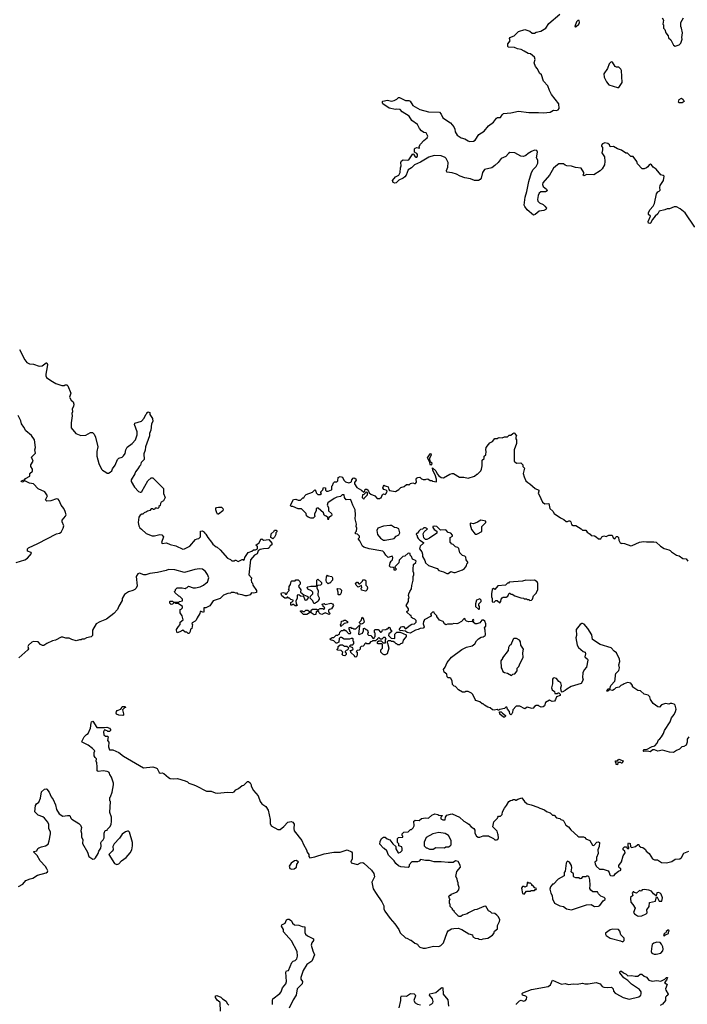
# Model space of a CAD drawing. Extents: x 2293139 to 2515392, y 824115 to 1006937.
# Tile 130 of 256: x 2376610 to 2385060, y 877658 to 890121. Entities that reach past the tile are written whole.
import ezdxf

# ---------------------------------------------------------------- set-up
doc = ezdxf.new("R2010")
doc.units = 0

msp = doc.modelspace()

# ---------------------------------------------------------------- linework, layer by layer
at = {"layer": '0CON10XD'}
for points in [[(2381207, 889057), (2381200, 889065), (2381200, 889085), (2381208, 889092), (2381265, 889102), (2381315, 889091), (2381350, 889100), (2381384, 889116), (2381404, 889136), (2381415, 889137), (2381495, 889098), (2381535, 889098), (2381551, 889091), (2381584, 889034), (2381675, 888983), (2381785, 888954), (2381925, 888950), (2381945, 888927), (2381965, 888881), (2382061, 888815), (2382106, 888765), (2382119, 888735), (2382121, 888701), (2382148, 888658), (2382197, 888627), (2382245, 888612), (2382285, 888586), (2382305, 888581), (2382355, 888584), (2382375, 888596), (2382423, 888667), (2382488, 888712), (2382543, 888777), (2382607, 888823), (2382645, 888876), (2382658, 888882), (2382695, 888883), (2382715, 888919), (2382735, 888934), (2382825, 888942), (2382925, 888962), (2383055, 888945), (2383175, 888948), (2383238, 888942), (2383325, 888951), (2383365, 888976), (2383405, 888972), (2383425, 888981), (2383437, 888995), (2383434, 889055), (2383343, 889175), (2383315, 889225), (2383296, 889286), (2383240, 889345), (2383215, 889423), (2383189, 889445), (2383165, 889500), (2383139, 889529), (2383121, 889575), (2383134, 889616), (2383126, 889645), (2383075, 889687), (2383045, 889693), (2382993, 889723), (2382955, 889744), (2382912, 889752), (2382872, 889768), (2382793, 889773), (2382787, 889787), (2382787, 889815), (2382818, 889855), (2382810, 889885), (2382815, 889895), (2382867, 889915), (2382925, 889970), (2383005, 889998), (2383066, 889976), (2383095, 889951), (2383125, 889952), (2383145, 889964), (2383205, 889977), (2383268, 890015), (2383306, 890074), (2383447, 890193)], [(2383645, 890028), (2383655, 890034), (2383688, 890065), (2383696, 890086), (2383692, 890112), (2383675, 890111), (2383658, 890095), (2383638, 890035), (2383645, 890028)], [(2384740, 890145), (2384758, 890115), (2384752, 890065), (2384760, 890055), (2384760, 890015), (2384777, 889997), (2384790, 889955), (2384817, 889917), (2384823, 889893), (2384852, 889865), (2384885, 889800), (2384905, 889788), (2384955, 889802), (2384978, 889825), (2384997, 889873), (2384992, 889895), (2385000, 889955), (2384988, 890015), (2384978, 890035), (2384977, 890085), (2385010, 890145)], [(2384175, 889261), (2384195, 889264), (2384237, 889325), (2384227, 889477), (2384220, 889495), (2384195, 889520), (2384165, 889520), (2384145, 889530), (2384113, 889583), (2384095, 889587), (2384069, 889561), (2384048, 889505), (2384005, 889435), (2384007, 889395), (2384036, 889335), (2384065, 889295), (2384175, 889261)], [(2385155, 887494), (2385034, 887675), (2384968, 887728), (2384925, 887751), (2384895, 887751), (2384835, 887727), (2384805, 887727), (2384775, 887713), (2384705, 887697), (2384686, 887664), (2384655, 887635), (2384620, 887590), (2384595, 887547), (2384585, 887542), (2384569, 887545), (2384566, 887565), (2384596, 887636), (2384570, 887655), (2384569, 887675), (2384586, 887715), (2384628, 887762), (2384646, 887795), (2384672, 887918), (2384686, 887944), (2384705, 887950), (2384715, 887963), (2384712, 887998), (2384718, 888022), (2384760, 888085), (2384765, 888140), (2384755, 888150), (2384725, 888157), (2384665, 888230), (2384626, 888256), (2384608, 888285), (2384595, 888294), (2384577, 888285), (2384562, 888258), (2384545, 888244), (2384515, 888234), (2384490, 888235), (2384430, 888295), (2384420, 888325), (2384375, 888390), (2384345, 888390), (2384305, 888430), (2384283, 888433), (2384225, 888470), (2384176, 888486), (2384125, 888518), (2384085, 888510), (2384077, 888537), (2384056, 888556), (2384015, 888562), (2383985, 888550), (2383973, 888535), (2383975, 888520), (2383988, 888505), (2383988, 888475), (2383978, 888435), (2384013, 888385), (2384017, 888325), (2384011, 888285), (2383983, 888235), (2383955, 888207), (2383875, 888158), (2383785, 888162), (2383755, 888144), (2383743, 888155), (2383752, 888175), (2383749, 888185), (2383715, 888243), (2383645, 888250), (2383596, 888266), (2383535, 888273), (2383515, 888280), (2383495, 888298), (2383435, 888296), (2383415, 888286), (2383365, 888242), (2383316, 888155), (2383230, 888055), (2383226, 888035), (2383235, 888008), (2383279, 887975), (2383286, 887954), (2383265, 887944), (2383205, 887944), (2383185, 887924), (2383172, 887895), (2383163, 887845), (2383168, 887825), (2383191, 887801), (2383235, 887780), (2383255, 887761), (2383279, 887735), (2383270, 887720), (2383245, 887706), (2383185, 887698), (2383135, 887654), (2383115, 887648), (2383034, 887715), (2383002, 887755), (2382994, 887775), (2383007, 887875), (2383028, 887945), (2383053, 888075), (2383087, 888185), (2383111, 888225), (2383145, 888264), (2383168, 888305), (2383169, 888345), (2383153, 888373), (2383163, 888445), (2383156, 888465), (2383125, 888468), (2383086, 888454), (2383045, 888429), (2383017, 888403), (2382985, 888390), (2382954, 888395), (2382875, 888434), (2382815, 888440), (2382795, 888426), (2382765, 888389), (2382704, 888366), (2382665, 888314), (2382625, 888274), (2382585, 888247), (2382492, 888225), (2382466, 888185), (2382451, 888115), (2382440, 888100), (2382415, 888086), (2382365, 888084), (2382315, 888106), (2382245, 888119), (2382185, 888140), (2382140, 888165), (2382085, 888184), (2382015, 888193), (2382012, 888212), (2382027, 888255), (2382034, 888315), (2382009, 888365), (2381995, 888378), (2381945, 888400), (2381857, 888403), (2381790, 888380), (2381684, 888316), (2381605, 888284), (2381571, 888245), (2381525, 888219), (2381502, 888155), (2381486, 888134), (2381465, 888117), (2381410, 888090), (2381375, 888056), (2381359, 888051), (2381335, 888062), (2381329, 888085), (2381365, 888132), (2381407, 888155), (2381424, 888185), (2381430, 888245), (2381439, 888271), (2381436, 888315), (2381444, 888335), (2381465, 888346), (2381515, 888343), (2381535, 888349), (2381585, 888423), (2381595, 888420), (2381615, 888384), (2381625, 888379), (2381638, 888382), (2381646, 888395), (2381643, 888415), (2381635, 888429), (2381607, 888445), (2381606, 888485), (2381615, 888496), (2381635, 888504), (2381670, 888495), (2381667, 888515), (2381681, 888545), (2381725, 888594), (2381768, 888625), (2381777, 888645), (2381755, 888688), (2381725, 888693), (2381695, 888716), (2381669, 888745), (2381644, 888795), (2381574, 888844), (2381538, 888898), (2381452, 888955), (2381426, 888986), (2381385, 888990), (2381365, 888983), (2381285, 889002), (2381207, 889057)], [(2384958, 889068), (2384948, 889078), (2384955, 889110), (2384985, 889128), (2385009, 889109), (2385020, 889085), (2384995, 889070), (2384958, 889068)], [(2376607, 885945), (2376674, 885814), (2376702, 885782), (2376735, 885766), (2376785, 885759), (2376856, 885734), (2376895, 885740), (2376945, 885777), (2376955, 885778), (2376960, 885755), (2376957, 885725), (2376940, 885635), (2376940, 885615), (2376951, 885591), (2377003, 885553), (2377066, 885516), (2377145, 885492), (2377178, 885492)], [(2377178, 885492), (2377185, 885500), (2377205, 885500), (2377220, 885485), (2377256, 885395), (2377241, 885345), (2377244, 885335), (2377263, 885303), (2377285, 885282), (2377294, 885255), (2377291, 885225), (2377274, 885195), (2377276, 885156), (2377270, 885135), (2377273, 885105), (2377262, 885018), (2377263, 884953), (2377320, 884885), (2377385, 884858), (2377445, 884863), (2377507, 884897), (2377530, 884895), (2377553, 884873), (2377570, 884835), (2377598, 884715), (2377586, 884655), (2377587, 884595), (2377611, 884505), (2377645, 884430), (2377657, 884417), (2377700, 884395), (2377715, 884380), (2377735, 884380), (2377755, 884392), (2377775, 884412), (2377784, 884435), (2377818, 884482), (2377848, 884555), (2377865, 884570), (2377905, 884583), (2377925, 884602), (2377945, 884630), (2377953, 884675), (2377971, 884709), (2378033, 884757), (2378076, 884804), (2378098, 884865), (2378096, 884906), (2378063, 884995), (2378068, 885015), (2378150, 885040), (2378184, 885076), (2378206, 885124), (2378220, 885135), (2378220, 885145), (2378235, 885158), (2378258, 885148), (2378258, 885125), (2378292, 885075), (2378297, 885037), (2378279, 885005), (2378271, 884925), (2378254, 884885), (2378251, 884855), (2378203, 884715), (2378199, 884671), (2378182, 884625), (2378184, 884555), (2378148, 884515), (2378138, 884482), (2378125, 884470), (2378106, 884434), (2378075, 884400), (2378066, 884374), (2378020, 884295), (2378022, 884275), (2378062, 884205), (2378115, 884150), (2378135, 884140), (2378145, 884140), (2378155, 884150), (2378232, 884285), (2378275, 884322), (2378295, 884320), (2378375, 884240), (2378430, 884185), (2378430, 884125), (2378450, 884075), (2378443, 884055), (2378429, 884031), (2378402, 884015), (2378390, 883995), (2378388, 883972), (2378372, 883958), (2378370, 883945), (2378358, 883932), (2378345, 883940), (2378325, 883940), (2378315, 883920), (2378305, 883920), (2378295, 883930), (2378275, 883930), (2378255, 883910), (2378228, 883902), (2378215, 883890), (2378185, 883880), (2378167, 883863), (2378155, 883862), (2378135, 883850), (2378118, 883822), (2378110, 883755), (2378118, 883715), (2378131, 883691), (2378151, 883671), (2378209, 883619), (2378285, 883587), (2378315, 883586), (2378385, 883603), (2378409, 883599), (2378428, 883575), (2378403, 883505), (2378415, 883490), (2378469, 883499), (2378515, 883478), (2378585, 883462), (2378675, 883420), (2378695, 883422), (2378765, 883458), (2378835, 883540), (2378855, 883550), (2378878, 883552), (2378897, 883573), (2378900, 883585), (2378900, 883645), (2378925, 883650), (2378950, 883635), (2378950, 883625), (2378967, 883607), (2378990, 883565), (2379039, 883509), (2379054, 883484), (2379095, 883450), (2379110, 883445), (2379149, 883409), (2379240, 883305), (2379278, 883288), (2379295, 883270), (2379325, 883270), (2379335, 883280), (2379345, 883280), (2379373, 883263), (2379425, 883290), (2379435, 883290), (2379445, 883280), (2379457, 883293), (2379460, 883315), (2379502, 883375), (2379546, 883394), (2379568, 883412), (2379595, 883412), (2379618, 883422), (2379620, 883455), (2379605, 883460), (2379602, 883475), (2379639, 883501), (2379660, 883545), (2379675, 883548), (2379695, 883532), (2379762, 883542), (2379800, 883495), (2379800, 883475), (2379780, 883460), (2379767, 883435), (2379755, 883426), (2379695, 883423), (2379655, 883413), (2379630, 883400), (2379615, 883358), (2379583, 883345), (2379533, 883285), (2379511, 883095), (2379542, 883055), (2379538, 883025), (2379543, 883003), (2379557, 882987), (2379560, 882965), (2379607, 882897), (2379605, 882870), (2379575, 882860), (2379543, 882867), (2379525, 882842), (2379485, 882827), (2379465, 882827), (2379425, 882842), (2379375, 882850), (2379365, 882860), (2379345, 882860), (2379325, 882870), (2379285, 882870), (2379277, 882863), (2379243, 882857), (2379190, 882835), (2379147, 882793), (2379060, 882765), (2379017, 882703), (2378965, 882678), (2378940, 882675), (2378942, 882625), (2378935, 882618), (2378905, 882632), (2378895, 882630), (2378890, 882605), (2378855, 882550), (2378845, 882522), (2378831, 882509), (2378792, 882488), (2378790, 882475), (2378798, 882465), (2378788, 882415), (2378772, 882405), (2378768, 882375), (2378755, 882352), (2378743, 882353), (2378725, 882368), (2378705, 882370), (2378675, 882393), (2378637, 882373), (2378602, 882362), (2378598, 882368), (2378596, 882404), (2378618, 882442), (2378640, 882465), (2378640, 882495), (2378678, 882525), (2378667, 882577), (2378640, 882615), (2378640, 882655), (2378655, 882660), (2378670, 882675), (2378670, 882695), (2378615, 882730), (2378585, 882730), (2378575, 882740), (2378562, 882738), (2378545, 882722), (2378525, 882720), (2378512, 882735), (2378510, 882755), (2378515, 882760), (2378545, 882760), (2378555, 882750), (2378625, 882750), (2378633, 882757), (2378670, 882765), (2378670, 882785), (2378638, 882818), (2378622, 882822), (2378572, 882872), (2378570, 882885), (2378580, 882895), (2378582, 882908), (2378605, 882930), (2378665, 882930), (2378705, 882920), (2378715, 882930), (2378728, 882932), (2378745, 882950), (2378805, 882928), (2378835, 882928), (2378895, 882942), (2378935, 882962), (2378965, 882990), (2378985, 883000), (2379002, 883055), (2378987, 883097), (2378962, 883135), (2378925, 883167), (2378885, 883170), (2378825, 883160), (2378695, 883122), (2378574, 883156), (2378495, 883163), (2378465, 883150), (2378355, 883123), (2378255, 883110), (2378205, 883094), (2378180, 883095), (2378125, 883117), (2378105, 883108), (2378083, 883075), (2378097, 882955), (2378082, 882925), (2378065, 882908), (2378040, 882895), (2377985, 882880), (2377938, 882845), (2377908, 882795), (2377905, 882770), (2377863, 882697), (2377848, 882655), (2377802, 882605), (2377708, 882535), (2377622, 882498), (2377578, 882472), (2377532, 882395), (2377530, 882325), (2377515, 882310), (2377455, 882298), (2377425, 882278), (2377395, 882280), (2377387, 882273), (2377365, 882272), (2377325, 882260), (2377270, 882275), (2377235, 882294), (2377194, 882294), (2377155, 882306), (2377135, 882306), (2377065, 882266), (2377025, 882258), (2376954, 882226), (2376915, 882201), (2376899, 882199), (2376872, 882212), (2376845, 882246), (2376785, 882249), (2376765, 882243), (2376720, 882205), (2376713, 882185), (2376722, 882158), (2376712, 882145), (2376600, 882045)], [(2376565, 883252), (2376675, 883284), (2376710, 883305), (2376758, 883365), (2376757, 883377), (2376710, 883395), (2376708, 883422), (2376720, 883435), (2376841, 883489), (2377075, 883612), (2377115, 883620), (2377135, 883636), (2377161, 883685), (2377169, 883715), (2377148, 883765), (2377149, 883785), (2377189, 883835), (2377198, 883855), (2377186, 883894), (2377168, 883935), (2377136, 883975), (2377110, 884035), (2377095, 884053), (2377075, 884057), (2377005, 884032), (2376955, 884028), (2376938, 884045), (2376960, 884095), (2376930, 884145), (2376842, 884182), (2376785, 884247), (2376735, 884254), (2376685, 884281), (2376675, 884282), (2376645, 884268), (2376627, 884275), (2376632, 884285), (2376675, 884300), (2376685, 884312), (2376740, 884345), (2376740, 884375), (2376770, 884405), (2376772, 884432), (2376750, 884465), (2376750, 884485), (2376780, 884535), (2376760, 884585), (2376808, 884635), (2376800, 884675), (2376810, 884705), (2376796, 884804), (2376759, 884859), (2376686, 884916), (2376664, 884965), (2376634, 885005), (2376624, 885045), (2376589, 885109)], [(2381325, 883330), (2381275, 883312), (2381243, 883345), (2381225, 883378), (2381205, 883393), (2381035, 883424), (2380965, 883444), (2380950, 883455), (2380916, 883526), (2380900, 883545), (2380900, 883555), (2380910, 883565), (2380910, 883585), (2380885, 883610), (2380860, 883615), (2380860, 883635), (2380872, 883648), (2380878, 883685), (2380868, 883705), (2380872, 883735), (2380858, 883805), (2380862, 883855), (2380857, 883917), (2380826, 883976), (2380803, 884043), (2380795, 884048), (2380744, 884044), (2380723, 884073), (2380717, 884107), (2380693, 884107), (2380670, 884085), (2380625, 884078), (2380589, 884061), (2380510, 884005), (2380503, 883975), (2380520, 883945), (2380520, 883905), (2380555, 883870), (2380560, 883855), (2380558, 883842), (2380522, 883818), (2380515, 883790), (2380508, 883818), (2380488, 883838), (2380475, 883840), (2380465, 883850), (2380455, 883880), (2380387, 883937), (2380375, 883940), (2380362, 883928), (2380362, 883905), (2380342, 883865), (2380343, 883843), (2380350, 883835), (2380325, 883813), (2380295, 883811), (2380260, 883825), (2380242, 883842), (2380235, 883870), (2380178, 883928), (2380135, 883928), (2380065, 883958), (2380048, 883958), (2380038, 883968), (2380042, 883985), (2380075, 884048), (2380103, 884053), (2380135, 884040), (2380165, 884040), (2380195, 884070), (2380205, 884070), (2380218, 884095), (2380235, 884112), (2380315, 884140), (2380345, 884170), (2380360, 884155), (2380362, 884132), (2380385, 884110), (2380415, 884110), (2380430, 884125), (2380420, 884135), (2380420, 884145), (2380448, 884172), (2380455, 884200), (2380480, 884195), (2380480, 884165), (2380493, 884153), (2380515, 884152), (2380555, 884170), (2380560, 884175), (2380560, 884215), (2380570, 884225), (2380582, 884258), (2380595, 884270), (2380625, 884270), (2380638, 884282), (2380640, 884325), (2380665, 884340), (2380695, 884330), (2380712, 884292), (2380735, 884270), (2380775, 884258), (2380800, 884265), (2380810, 884275), (2380813, 884297), (2380832, 884318), (2380845, 884320), (2380865, 884310), (2380867, 884293), (2380848, 884262), (2380848, 884245), (2380875, 884200), (2380937, 884167), (2380965, 884140), (2380980, 884155), (2380982, 884178), (2381005, 884180), (2381020, 884165), (2381032, 884132), (2381054, 884114), (2381106, 884096), (2381135, 884060), (2381165, 884060), (2381175, 884070), (2381185, 884070), (2381201, 884109), (2381215, 884118), (2381235, 884110), (2381250, 884125), (2381260, 884155), (2381247, 884167), (2381220, 884175), (2381208, 884195), (2381213, 884217), (2381225, 884230), (2381235, 884220), (2381275, 884210), (2381283, 884173), (2381292, 884162), (2381365, 884150), (2381410, 884175), (2381435, 884200), (2381478, 884212), (2381505, 884238), (2381527, 884237), (2381535, 884230), (2381555, 884250), (2381585, 884260), (2381605, 884250), (2381618, 884252), (2381632, 884268), (2381628, 884305), (2381634, 884316), (2381650, 884325), (2381675, 884332), (2381695, 884310), (2381710, 884305), (2381715, 884300), (2381745, 884300), (2381753, 884307), (2381775, 884308), (2381805, 884290), (2381825, 884290), (2381835, 884280), (2381885, 884270), (2381886, 884306), (2381868, 884358), (2381838, 884415), (2381835, 884450), (2381879, 884409), (2381892, 884372), (2381915, 884346), (2381945, 884328), (2381975, 884322), (2382055, 884368), (2382085, 884377), (2382100, 884375), (2382175, 884332), (2382232, 884332), (2382285, 884318), (2382367, 884343), (2382395, 884370), (2382405, 884370), (2382445, 884410), (2382455, 884430), (2382462, 884475), (2382463, 884547), (2382490, 884565), (2382490, 884595), (2382510, 884615), (2382512, 884655), (2382508, 884675), (2382512, 884705), (2382542, 884745), (2382562, 884765), (2382595, 884782), (2382625, 884820), (2382655, 884820), (2382665, 884830), (2382678, 884832), (2382715, 884828), (2382745, 884840), (2382785, 884840), (2382805, 884860), (2382825, 884860), (2382850, 884885), (2382865, 884890), (2382878, 884888), (2382880, 884875), (2382900, 884855), (2382890, 884835), (2382890, 884815), (2382900, 884805), (2382900, 884755), (2382870, 884675), (2382870, 884535), (2382898, 884508), (2382952, 884512), (2382980, 884485), (2382980, 884465), (2383000, 884445), (2382982, 884375), (2382993, 884335), (2383018, 884285), (2383041, 884261), (2383065, 884248), (2383135, 884188), (2383180, 884165), (2383182, 884155), (2383173, 884123), (2383187, 884107), (2383226, 884016), (2383255, 883993), (2383308, 883998), (2383322, 883935), (2383359, 883899), (2383375, 883872), (2383454, 883814), (2383496, 883796), (2383528, 883768), (2383542, 883768), (2383561, 883779), (2383575, 883777), (2383587, 883765), (2383595, 883730), (2383615, 883720), (2383647, 883717), (2383718, 883678), (2383735, 883660), (2383775, 883660), (2383794, 883634), (2383829, 883609), (2383845, 883590), (2383887, 883587), (2383906, 883576), (2383935, 883548), (2383965, 883550), (2383980, 883575), (2384005, 883588), (2384035, 883580), (2384065, 883598), (2384110, 883595), (2384123, 883563), (2384135, 883550), (2384148, 883552), (2384150, 883565), (2384165, 883580), (2384175, 883580), (2384187, 883567), (2384193, 883533), (2384210, 883500), (2384225, 883492), (2384235, 883497), (2384265, 883492), (2384345, 883463), (2384360, 883465), (2384455, 883509), (2384505, 883517), (2384545, 883510), (2384635, 883512), (2384666, 883506), (2384719, 883459), (2384769, 883429), (2384795, 883417), (2384825, 883412), (2384843, 883403), (2384858, 883385), (2384924, 883344), (2384956, 883336), (2385005, 883302), (2385045, 883298), (2385068, 883265)], [(2381815, 884484), (2381805, 884494), (2381798, 884528), (2381772, 884575), (2381805, 884624), (2381815, 884629), (2381817, 884615), (2381798, 884565), (2381802, 884532), (2381825, 884510), (2381822, 884488), (2381815, 884484)], [(2380965, 884050), (2380970, 884065), (2381010, 884105), (2381010, 884135), (2381005, 884140), (2380992, 884138), (2380965, 884110), (2380950, 884105), (2380943, 884073), (2380965, 884050)], [(2379125, 883862), (2379115, 883862), (2379105, 883880), (2379093, 883915), (2379093, 883935), (2379102, 883945), (2379125, 883951), (2379165, 883949), (2379180, 883935), (2379187, 883915), (2379183, 883905), (2379125, 883862)], [(2381215, 883532), (2381235, 883533), (2381350, 883555), (2381377, 883583), (2381409, 883601), (2381420, 883625), (2381410, 883675), (2381385, 883688), (2381355, 883692), (2381315, 883718), (2381295, 883720), (2381215, 883712), (2381142, 883685), (2381132, 883655), (2381138, 883605), (2381177, 883557), (2381215, 883532)], [(2382015, 883110), (2382035, 883112), (2382065, 883138), (2382105, 883122), (2382123, 883123), (2382215, 883158), (2382238, 883175), (2382265, 883210), (2382270, 883235), (2382280, 883245), (2382280, 883255), (2382260, 883285), (2382258, 883318), (2382245, 883330), (2382215, 883340), (2382182, 883372), (2382168, 883428), (2382155, 883440), (2382125, 883450), (2382098, 883478), (2382070, 883485), (2382070, 883495), (2382060, 883505), (2382060, 883565), (2382088, 883582), (2382087, 883597), (2382065, 883620), (2382035, 883630), (2382005, 883662), (2381935, 883660), (2381890, 883705), (2381858, 883712), (2381840, 883705), (2381840, 883695), (2381857, 883667), (2381890, 883645), (2381888, 883622), (2381795, 883558), (2381765, 883542), (2381745, 883540), (2381723, 883563), (2381718, 883615), (2381731, 883639), (2381770, 883675), (2381747, 883687), (2381725, 883688), (2381707, 883673), (2381683, 883667), (2381660, 883645), (2381645, 883620), (2381632, 883618), (2381630, 883605), (2381642, 883592), (2381642, 883575), (2381655, 883552), (2381675, 883532), (2381720, 883505), (2381720, 883495), (2381680, 883455), (2381670, 883425), (2381698, 883385), (2381708, 883355), (2381708, 883325), (2381737, 883277), (2381748, 883245), (2381783, 883213), (2381894, 883174), (2381915, 883149), (2381975, 883133), (2382015, 883110)], [(2382395, 883608), (2382405, 883612), (2382458, 883642), (2382460, 883705), (2382510, 883755), (2382510, 883775), (2382445, 883788), (2382405, 883760), (2382355, 883738), (2382312, 883748), (2382310, 883725), (2382329, 883669), (2382375, 883610), (2382395, 883608)], [(2379815, 883550), (2379790, 883565), (2379792, 883615), (2379830, 883645), (2379835, 883660), (2379855, 883660), (2379867, 883643), (2379853, 883627), (2379852, 883605), (2379835, 883570), (2379815, 883550)], [(2385078, 881045), (2385058, 881012), (2385058, 880975), (2385045, 880940), (2385017, 880923), (2384992, 880918), (2384963, 880887), (2384925, 880870), (2384885, 880844), (2384835, 880849), (2384744, 880874), (2384685, 880862), (2384645, 880880), (2384625, 880877), (2384588, 880852), (2384555, 880860), (2384508, 880858), (2384502, 880865), (2384515, 880882), (2384545, 880882), (2384615, 880921), (2384649, 880931), (2384679, 880965), (2384694, 881006), (2384713, 881017), (2384735, 881042), (2384760, 881085), (2384772, 881125), (2384841, 881235), (2384860, 881285), (2384893, 881325), (2384912, 881365), (2384921, 881395), (2384906, 881446), (2384895, 881457), (2384865, 881467), (2384844, 881466), (2384825, 881458), (2384785, 881467), (2384735, 881447), (2384709, 881421), (2384685, 881423), (2384627, 881465), (2384593, 881515), (2384585, 881550), (2384565, 881570), (2384513, 881583), (2384467, 881627), (2384435, 881630), (2384382, 881662), (2384368, 881678), (2384367, 881695), (2384345, 881721), (2384305, 881732), (2384260, 881715), (2384250, 881705), (2384217, 881693), (2384198, 881672), (2384155, 881662), (2384135, 881642), (2384115, 881632), (2384075, 881640), (2384055, 881620), (2384042, 881622), (2384055, 881650), (2384078, 881652), (2384090, 881695), (2384141, 881749), (2384149, 881771), (2384150, 881825), (2384157, 881845), (2384195, 881882), (2384201, 881915), (2384194, 881955), (2384204, 881995), (2384203, 882025), (2384163, 882105), (2384135, 882127), (2384095, 882172), (2383955, 882213), (2383862, 882275), (2383850, 882335), (2383802, 882415), (2383755, 882468), (2383735, 882478), (2383725, 882480), (2383704, 882466), (2383655, 882400), (2383657, 882325), (2383650, 882295), (2383668, 882205), (2383682, 882175), (2383740, 882125), (2383768, 882115), (2383773, 882095), (2383762, 882055), (2383798, 882028), (2383802, 882015), (2383782, 881925), (2383755, 881890), (2383736, 881854), (2383733, 881795), (2383743, 881765), (2383715, 881718), (2383591, 881679), (2383535, 881648), (2383515, 881628), (2383475, 881610), (2383462, 881625), (2383460, 881665), (2383468, 881695), (2383460, 881725), (2383434, 881744), (2383405, 881780), (2383375, 881790), (2383363, 881787), (2383352, 881775), (2383354, 881715), (2383343, 881665), (2383348, 881638), (2383378, 881618), (2383382, 881592), (2383415, 881590), (2383425, 881600), (2383435, 881600), (2383450, 881585), (2383450, 881565), (2383405, 881550), (2383392, 881515), (2383378, 881495), (2383351, 881491), (2383315, 881507), (2383265, 881478), (2383252, 881435), (2383235, 881423), (2383211, 881421), (2383185, 881430), (2383175, 881440), (2383148, 881442), (2383124, 881426), (2383110, 881405), (2383095, 881400), (2383035, 881420), (2383005, 881398), (2382942, 881432), (2382895, 881430), (2382850, 881385), (2382847, 881353), (2382840, 881335), (2382825, 881320), (2382813, 881333), (2382810, 881365), (2382782, 881392), (2382775, 881420), (2382765, 881420), (2382745, 881400), (2382685, 881390), (2382675, 881380), (2382665, 881380), (2382655, 881390), (2382615, 881380), (2382594, 881384), (2382565, 881410), (2382535, 881420), (2382493, 881443), (2382475, 881460), (2382465, 881460), (2382435, 881488), (2382384, 881504), (2382374, 881514), (2382345, 881580), (2382330, 881595), (2382285, 881618), (2382255, 881618), (2382242, 881608), (2382215, 881608), (2382165, 881638), (2382125, 881680), (2382110, 881685), (2382088, 881708), (2382082, 881752), (2382065, 881780), (2382055, 881790), (2382032, 881792), (2382020, 881805), (2382018, 881838), (2381982, 881862), (2381972, 881895), (2381996, 881924), (2382022, 881985), (2382075, 882053), (2382205, 882150), (2382265, 882179), (2382336, 882194), (2382369, 882221), (2382392, 882258), (2382415, 882282), (2382450, 882305), (2382475, 882308), (2382502, 882325), (2382507, 882335), (2382502, 882395), (2382492, 882425), (2382510, 882445), (2382510, 882475), (2382497, 882507), (2382482, 882522), (2382458, 882522), (2382435, 882488), (2382395, 882472), (2382375, 882472), (2382350, 882495), (2382360, 882515), (2382355, 882530), (2382340, 882525), (2382338, 882502), (2382295, 882499), (2382265, 882508), (2382250, 882525), (2382248, 882538), (2382235, 882540), (2382202, 882505), (2382155, 882477), (2382143, 882473), (2382105, 882480), (2382082, 882468), (2382025, 882470), (2382005, 882462), (2381985, 882472), (2381970, 882505), (2381925, 882522), (2381890, 882565), (2381890, 882575), (2381860, 882605), (2381855, 882620), (2381835, 882620), (2381810, 882595), (2381820, 882585), (2381818, 882572), (2381730, 882525), (2381730, 882515), (2381720, 882505), (2381718, 882475), (2381730, 882435), (2381726, 882424), (2381715, 882418), (2381677, 882413), (2381655, 882400), (2381620, 882395), (2381553, 882357), (2381513, 882363), (2381495, 882380), (2381425, 882390), (2381412, 882402), (2381440, 882435), (2381455, 882442), (2381469, 882439), (2381495, 882410), (2381550, 882455), (2381575, 882468), (2381607, 882473), (2381630, 882495), (2381628, 882515), (2381611, 882531), (2381580, 882545), (2381570, 882555), (2381565, 882580), (2381555, 882580), (2381512, 882622), (2381512, 882628), (2381530, 882645), (2381530, 882665), (2381502, 882705), (2381532, 882758), (2381530, 882795), (2381540, 882805), (2381533, 882833), (2381537, 882855), (2381548, 882885), (2381568, 882915), (2381572, 882958), (2381592, 883025), (2381588, 883075), (2381597, 883095), (2381598, 883115), (2381588, 883135), (2381588, 883165), (2381594, 883226), (2381625, 883252), (2381628, 883265), (2381620, 883275), (2381581, 883291), (2381570, 883325), (2381550, 883345), (2381550, 883365), (2381525, 883370), (2381485, 883330), (2381460, 883325), (2381412, 883278), (2381410, 883245), (2381360, 883195), (2381362, 883182), (2381380, 883165), (2381367, 883153), (2381355, 883152), (2381350, 883155), (2381348, 883178), (2381337, 883187), (2381305, 883190), (2381290, 883205), (2381298, 883245), (2381311, 883269), (2381328, 883285), (2381332, 883315), (2381325, 883330)], [(2380515, 882980), (2380492, 883002), (2380488, 883025), (2380493, 883067), (2380505, 883090), (2380515, 883080), (2380560, 883075), (2380570, 883055), (2380570, 883025), (2380535, 882990), (2380525, 882990), (2380515, 882980)], [(2380115, 882700), (2380095, 882700), (2380075, 882720), (2380065, 882720), (2380055, 882710), (2380042, 882712), (2380040, 882745), (2380058, 882752), (2380070, 882765), (2380070, 882775), (2380042, 882782), (2380025, 882800), (2380015, 882800), (2380005, 882810), (2379995, 882810), (2379985, 882800), (2379965, 882800), (2379927, 882827), (2379918, 882855), (2379924, 882866), (2379945, 882870), (2379960, 882865), (2379975, 882850), (2379985, 882850), (2380002, 882878), (2380020, 882895), (2380020, 882905), (2380010, 882915), (2380020, 882925), (2380020, 882945), (2380037, 882973), (2380045, 883010), (2380055, 883020), (2380095, 883020), (2380105, 883030), (2380135, 883030), (2380155, 883010), (2380160, 882995), (2380160, 882975), (2380145, 882960), (2380140, 882945), (2380168, 882905), (2380163, 882873), (2380205, 882840), (2380250, 882825), (2380260, 882815), (2380260, 882805), (2380235, 882770), (2380222, 882775), (2380205, 882820), (2380163, 882823), (2380145, 882840), (2380122, 882838), (2380120, 882795), (2380107, 882763), (2380108, 882728), (2380120, 882705), (2380115, 882700)], [(2380345, 882730), (2380332, 882732), (2380318, 882765), (2380288, 882798), (2380290, 882825), (2380322, 882855), (2380320, 882875), (2380305, 882892), (2380255, 882912), (2380248, 882932), (2380258, 882942), (2380295, 882952), (2380358, 882952), (2380370, 882965), (2380370, 883025), (2380385, 883040), (2380428, 882998), (2380430, 882975), (2380417, 882963), (2380385, 882960), (2380370, 882945), (2380370, 882925), (2380388, 882895), (2380383, 882837), (2380400, 882805), (2380400, 882785), (2380390, 882775), (2380388, 882762), (2380368, 882742), (2380355, 882740), (2380345, 882730)], [(2380645, 882840), (2380640, 882845), (2380642, 882875), (2380630, 882915), (2380638, 882922), (2380667, 882917), (2380682, 882902), (2380678, 882865), (2380665, 882842), (2380645, 882840)], [(2380985, 882888), (2380935, 882900), (2380930, 882925), (2380940, 882935), (2380938, 882958), (2380895, 882940), (2380870, 882965), (2380862, 882988), (2380875, 883000), (2380885, 883000), (2380902, 882982), (2380915, 882980), (2380950, 883015), (2380955, 883030), (2380975, 883032), (2380985, 883028), (2380992, 883015), (2380990, 882965), (2381007, 882947), (2381010, 882925), (2381005, 882900), (2380995, 882890), (2380985, 882888)], [(2382685, 882740), (2382698, 882755), (2382703, 882787), (2382717, 882803), (2382728, 882812), (2382768, 882812), (2382788, 882822), (2382805, 882860), (2382815, 882860), (2382825, 882850), (2382845, 882850), (2382875, 882830), (2382953, 882803), (2382987, 882797), (2382995, 882790), (2383025, 882790), (2383035, 882780), (2383055, 882780), (2383065, 882770), (2383088, 882772), (2383102, 882788), (2383113, 882827), (2383150, 882865), (2383150, 882875), (2383167, 882903), (2383170, 882985), (2383160, 883005), (2383125, 883028), (2383075, 883022), (2383015, 883027), (2382975, 883013), (2382805, 883000), (2382795, 882990), (2382785, 882990), (2382757, 882963), (2382660, 882955), (2382625, 882910), (2382605, 882920), (2382592, 882908), (2382580, 882855), (2382582, 882815), (2382590, 882795), (2382592, 882752), (2382615, 882750), (2382635, 882770), (2382655, 882770), (2382685, 882740)], [(2380335, 882588), (2380300, 882615), (2380300, 882645), (2380315, 882660), (2380365, 882658), (2380385, 882650), (2380415, 882670), (2380445, 882670), (2380455, 882660), (2380465, 882660), (2380470, 882675), (2380452, 882692), (2380450, 882705), (2380440, 882715), (2380442, 882728), (2380465, 882730), (2380475, 882720), (2380546, 882736), (2380568, 882728), (2380580, 882705), (2380558, 882662), (2380533, 882657), (2380520, 882645), (2380520, 882625), (2380540, 882605), (2380525, 882590), (2380475, 882612), (2380433, 882593), (2380412, 882602), (2380400, 882615), (2380398, 882628), (2380385, 882640), (2380375, 882630), (2380362, 882628), (2380358, 882592), (2380335, 882588)], [(2382425, 882660), (2382430, 882665), (2382430, 882695), (2382420, 882705), (2382420, 882725), (2382450, 882755), (2382450, 882775), (2382435, 882790), (2382390, 882775), (2382380, 882725), (2382380, 882695), (2382415, 882660), (2382425, 882660)], [(2380203, 882593), (2380162, 882632), (2380162, 882638), (2380185, 882640), (2380195, 882630), (2380215, 882630), (2380233, 882647), (2380257, 882647), (2380278, 882628), (2380280, 882615), (2380245, 882593), (2380203, 882593)], [(2380935, 882470), (2380922, 882472), (2380910, 882485), (2380910, 882495), (2380930, 882515), (2380945, 882560), (2380960, 882535), (2380968, 882495), (2380955, 882480), (2380935, 882470)], [(2380865, 882050), (2380850, 882055), (2380848, 882068), (2380802, 882112), (2380800, 882125), (2380790, 882135), (2380815, 882140), (2380830, 882155), (2380828, 882168), (2380790, 882185), (2380790, 882195), (2380802, 882208), (2380825, 882210), (2380840, 882225), (2380840, 882245), (2380830, 882255), (2380830, 882285), (2380825, 882290), (2380805, 882290), (2380785, 882280), (2380715, 882280), (2380685, 882300), (2380665, 882300), (2380653, 882287), (2380648, 882242), (2380625, 882228), (2380615, 882230), (2380585, 882260), (2380542, 882272), (2380540, 882285), (2380565, 882300), (2380585, 882300), (2380615, 882330), (2380635, 882330), (2380645, 882340), (2380658, 882342), (2380662, 882368), (2380682, 882388), (2380705, 882390), (2380715, 882400), (2380725, 882390), (2380738, 882388), (2380772, 882352), (2380795, 882350), (2380800, 882365), (2380790, 882375), (2380790, 882395), (2380780, 882405), (2380782, 882428), (2380795, 882430), (2380805, 882420), (2380827, 882417), (2380835, 882410), (2380865, 882410), (2380915, 882460), (2380920, 882455), (2380910, 882450), (2380900, 882345), (2380905, 882340), (2380950, 882355), (2380962, 882385), (2380960, 882415), (2380975, 882420), (2380995, 882400), (2381010, 882395), (2381020, 882365), (2381012, 882342), (2381025, 882330), (2381058, 882328), (2381062, 882312), (2381085, 882290), (2381098, 882292), (2381100, 882305), (2381110, 882315), (2381110, 882355), (2381100, 882365), (2381100, 882395), (2381105, 882400), (2381145, 882400), (2381175, 882370), (2381185, 882370), (2381198, 882382), (2381202, 882398), (2381245, 882400), (2381255, 882410), (2381268, 882412), (2381285, 882430), (2381300, 882425), (2381300, 882405), (2381320, 882375), (2381282, 882348), (2381278, 882328), (2381313, 882293), (2381360, 882290), (2381360, 882345), (2381385, 882370), (2381425, 882370), (2381500, 882335), (2381500, 882315), (2381490, 882295), (2381463, 882267), (2381455, 882230), (2381428, 882222), (2381415, 882210), (2381395, 882210), (2381385, 882220), (2381375, 882220), (2381358, 882238), (2381335, 882250), (2381315, 882250), (2381305, 882260), (2381275, 882260), (2381262, 882248), (2381260, 882235), (2381267, 882227), (2381283, 882165), (2381260, 882095), (2381235, 882082), (2381223, 882083), (2381205, 882090), (2381180, 882115), (2381180, 882145), (2381200, 882165), (2381200, 882215), (2381195, 882220), (2381145, 882220), (2381140, 882225), (2381140, 882245), (2381155, 882260), (2381185, 882260), (2381212, 882232), (2381238, 882232), (2381240, 882275), (2381250, 882285), (2381235, 882300), (2381215, 882300), (2381195, 882280), (2381175, 882280), (2381155, 882300), (2381140, 882285), (2381135, 882270), (2381125, 882270), (2381115, 882260), (2381075, 882260), (2381065, 882250), (2381052, 882248), (2381035, 882220), (2381005, 882220), (2380995, 882230), (2380985, 882230), (2380972, 882218), (2380970, 882205), (2380958, 882192), (2380932, 882188), (2380920, 882175), (2380918, 882152), (2380905, 882140), (2380882, 882138), (2380870, 882125), (2380880, 882115), (2380880, 882085), (2380877, 882063), (2380865, 882050)], [(2380675, 882440), (2380670, 882465), (2380680, 882475), (2380682, 882508), (2380705, 882510), (2380715, 882520), (2380735, 882520), (2380760, 882505), (2380760, 882485), (2380715, 882480), (2380675, 882440)], [(2380725, 882070), (2380705, 882072), (2380690, 882085), (2380700, 882115), (2380678, 882138), (2380635, 882140), (2380630, 882145), (2380630, 882155), (2380640, 882165), (2380642, 882188), (2380665, 882210), (2380695, 882210), (2380723, 882193), (2380752, 882192), (2380770, 882175), (2380768, 882152), (2380755, 882140), (2380742, 882138), (2380730, 882125), (2380730, 882115), (2380740, 882105), (2380740, 882085), (2380725, 882070)], [(2382835, 881820), (2382852, 881838), (2382875, 881842), (2382905, 881880), (2382908, 881912), (2382928, 881935), (2382943, 881977), (2382983, 882047), (2382980, 882105), (2382987, 882155), (2382953, 882205), (2382950, 882245), (2382938, 882265), (2382897, 882287), (2382865, 882288), (2382855, 882280), (2382825, 882210), (2382811, 882199), (2382798, 882175), (2382792, 882135), (2382720, 882045), (2382720, 882035), (2382700, 882005), (2382702, 881915), (2382717, 881897), (2382725, 881870), (2382745, 881858), (2382785, 881850), (2382835, 881820)], [(2377915, 881312), (2377865, 881318), (2377835, 881332), (2377830, 881345), (2377834, 881366), (2377845, 881378), (2377888, 881392), (2377900, 881405), (2377905, 881428), (2377945, 881428), (2377950, 881415), (2377935, 881410), (2377910, 881385), (2377923, 881333), (2377922, 881318), (2377915, 881312)], [(2382745, 881293), (2382734, 881294), (2382685, 881332), (2382682, 881358), (2382705, 881360), (2382721, 881341), (2382760, 881315), (2382760, 881305), (2382745, 881293)], [(2376595, 879150), (2376650, 879180), (2376688, 879225), (2376742, 879248), (2376777, 879255), (2376837, 879293), (2376945, 879322), (2376960, 879335), (2376964, 879346), (2376955, 879373), (2376935, 879403), (2376870, 879475), (2376830, 879540), (2376788, 879585), (2376788, 879592), (2376825, 879602), (2376840, 879630), (2376853, 879637), (2376885, 879653), (2376935, 879663), (2376968, 879685), (2376983, 879725), (2376998, 879815), (2376998, 879835), (2376980, 879885), (2376979, 879935), (2376966, 879965), (2376925, 880016), (2376902, 880032), (2376845, 880053), (2376802, 880095), (2376810, 880175), (2376824, 880196), (2376854, 880216), (2376872, 880265), (2376885, 880348), (2376925, 880380), (2376945, 880387), (2376955, 880382), (2376984, 880345), (2377007, 880285), (2377032, 880252), (2377062, 880182), (2377076, 880125), (2377110, 880070), (2377155, 880040), (2377214, 880046), (2377246, 880046), (2377258, 880015), (2377271, 880001), (2377360, 879945), (2377379, 879925), (2377390, 879895), (2377384, 879855), (2377394, 879824), (2377394, 879775), (2377407, 879745), (2377406, 879695), (2377466, 879585), (2377485, 879530), (2377535, 879493), (2377555, 879498), (2377568, 879512), (2377603, 879565), (2377613, 879597), (2377637, 879633), (2377642, 879665), (2377638, 879702), (2377645, 879720), (2377665, 879740), (2377677, 879763), (2377680, 879825), (2377692, 879858), (2377715, 879860), (2377720, 879875), (2377750, 879905), (2377767, 879933), (2377772, 879975), (2377770, 880025), (2377752, 880085), (2377760, 880225), (2377750, 880235), (2377750, 880275), (2377760, 880285), (2377779, 880341), (2377798, 880435), (2377796, 880456), (2377772, 880532), (2377750, 880565), (2377748, 880585), (2377738, 880595), (2377715, 880606), (2377665, 880611), (2377605, 880603), (2377590, 880615), (2377592, 880665), (2377587, 880715), (2377578, 880735), (2377580, 880765), (2377563, 880783), (2377554, 880804), (2377553, 880847), (2377560, 880865), (2377530, 880895), (2377475, 880937), (2377400, 880975), (2377398, 880985), (2377425, 881042), (2377455, 881072), (2377478, 881085), (2377508, 881155), (2377513, 881217), (2377520, 881235), (2377535, 881240), (2377585, 881160), (2377685, 881160), (2377713, 881167), (2377745, 881152), (2377760, 881135), (2377760, 881125), (2377745, 881110), (2377725, 881110), (2377715, 881120), (2377685, 881130), (2377672, 881105), (2377675, 881070), (2377695, 881050), (2377725, 881050), (2377730, 881045), (2377720, 880995), (2377740, 880975), (2377733, 880915), (2377745, 880880), (2377787, 880877), (2377865, 880847), (2377925, 880798), (2378175, 880652), (2378295, 880662), (2378332, 880652), (2378351, 880641), (2378375, 880590), (2378387, 880583), (2378415, 880588), (2378435, 880580), (2378495, 880528), (2378515, 880518), (2378555, 880510), (2378606, 880516), (2378705, 880487), (2378735, 880472), (2378750, 880455), (2378815, 880434), (2378845, 880423), (2378975, 880354), (2379035, 880354), (2379082, 880335), (2379115, 880330), (2379241, 880341), (2379305, 880339), (2379323, 880347), (2379345, 880374), (2379379, 880391), (2379425, 880428), (2379445, 880430), (2379492, 880478), (2379505, 880480), (2379525, 880460), (2379538, 880435), (2379538, 880418), (2379568, 880365), (2379627, 880297), (2379652, 880225), (2379676, 880195), (2379725, 880161), (2379756, 880115), (2379780, 879995), (2379778, 879945), (2379792, 879915), (2379875, 879872), (2379905, 879872), (2379953, 879907), (2380005, 879962), (2380045, 879971), (2380065, 879964), (2380085, 879940), (2380079, 879885), (2380085, 879855), (2380182, 879732), (2380200, 879680), (2380241, 879611), (2380247, 879585), (2380268, 879555), (2380268, 879528), (2380283, 879513), (2380345, 879523), (2380465, 879563), (2380585, 879583), (2380665, 879583), (2380755, 879613), (2380808, 879588), (2380816, 879576), (2380816, 879496), (2380800, 879465), (2380805, 879450), (2380885, 879428), (2380925, 879447), (2380955, 879452), (2380966, 879446), (2381063, 879355), (2381093, 879315), (2381099, 879271), (2381068, 879205), (2381085, 879120), (2381120, 879060), (2381193, 878955), (2381218, 878905), (2381220, 878865), (2381230, 878835), (2381297, 878745), (2381360, 878675), (2381407, 878605), (2381425, 878562), (2381495, 878500), (2381510, 878495), (2381555, 878470), (2381565, 878470), (2381612, 878432), (2381645, 878420), (2381655, 878400), (2381675, 878380), (2381715, 878368), (2381745, 878367), (2381847, 878393), (2381915, 878391), (2381940, 878400), (2381974, 878436), (2382022, 878568), (2382035, 878588), (2382075, 878611), (2382105, 878619), (2382160, 878620), (2382205, 878606), (2382295, 878550), (2382340, 878535), (2382345, 878510), (2382374, 878494), (2382412, 878492), (2382425, 878482), (2382455, 878478), (2382475, 878488), (2382536, 878494), (2382596, 878534), (2382612, 878555), (2382620, 878585), (2382656, 878614), (2382657, 878655), (2382683, 878705), (2382688, 878725), (2382669, 878765), (2382648, 878788), (2382625, 878809), (2382585, 878813), (2382570, 878830), (2382545, 878843), (2382508, 878898), (2382483, 878897), (2382395, 878858), (2382368, 878852), (2382290, 878815), (2382275, 878802), (2382213, 878787), (2382195, 878770), (2382165, 878770), (2382158, 878778), (2382112, 878822), (2382110, 878835), (2382090, 878855), (2382090, 878865), (2382060, 878895), (2382057, 878927), (2382050, 878935), (2382050, 878975), (2382060, 878985), (2382050, 878995), (2382040, 879025), (2382055, 879040), (2382065, 879040), (2382075, 879050), (2382145, 879080), (2382170, 879105), (2382172, 879135), (2382160, 879175), (2382160, 879195), (2382150, 879215), (2382147, 879247), (2382130, 879275), (2382143, 879337), (2382188, 879395), (2382187, 879417), (2382160, 879465), (2382125, 879472), (2382095, 879452), (2382035, 879452), (2381945, 879462), (2381855, 879462), (2381795, 879480), (2381745, 879478), (2381685, 879490), (2381665, 879470), (2381647, 879463), (2381575, 879460), (2381540, 879425), (2381540, 879405), (2381525, 879390), (2381435, 879398), (2381405, 879412), (2381371, 879441), (2381350, 879475), (2381278, 879545), (2381255, 879600), (2381225, 879630), (2381214, 879634), (2381170, 879685), (2381173, 879717), (2381190, 879755), (2381215, 879772), (2381235, 879772), (2381262, 879752), (2381295, 879740), (2381331, 879691), (2381370, 879655), (2381370, 879625), (2381400, 879575), (2381407, 879573), (2381430, 879585), (2381450, 879605), (2381452, 879632), (2381445, 879650), (2381410, 879665), (2381407, 879687), (2381392, 879705), (2381390, 879755), (2381405, 879768), (2381458, 879772), (2381460, 879785), (2381450, 879795), (2381450, 879815), (2381472, 879838), (2381525, 879840), (2381555, 879870), (2381568, 879872), (2381588, 879892), (2381602, 879918), (2381600, 879975), (2381610, 879985)], [(2384175, 880690), (2384160, 880695), (2384160, 880715), (2384150, 880725), (2384152, 880738), (2384175, 880740), (2384195, 880760), (2384248, 880738), (2384235, 880710), (2384225, 880710), (2384215, 880720), (2384182, 880718), (2384175, 880690)], [(2381610, 879985), (2381615, 879990), (2381667, 879983), (2381695, 880010), (2381745, 880018), (2381785, 880012), (2381825, 880050), (2381865, 880068), (2381902, 880062), (2381915, 880050), (2381958, 880048), (2381958, 880042), (2381940, 880025), (2381942, 880005), (2381964, 879994), (2381995, 879992), (2382000, 880025), (2382015, 880050), (2382064, 880066), (2382085, 880067), (2382175, 880028), (2382230, 879975), (2382270, 879955), (2382296, 879936), (2382324, 879904), (2382360, 879885), (2382372, 879862), (2382372, 879825), (2382390, 879785), (2382413, 879773), (2382435, 879772), (2382478, 879792), (2382542, 879792), (2382555, 879780), (2382608, 879758), (2382625, 879740), (2382645, 879740), (2382660, 879745), (2382672, 879765), (2382668, 879805), (2382660, 879815), (2382655, 879850), (2382600, 879905), (2382613, 879967), (2382658, 880012), (2382660, 880025), (2382672, 880038), (2382695, 880040), (2382715, 880060), (2382722, 880095), (2382745, 880140), (2382772, 880175), (2382800, 880225), (2382823, 880237), (2382845, 880240), (2382855, 880250), (2382875, 880250), (2382885, 880240), (2382895, 880240), (2382915, 880253), (2382965, 880270), (2383000, 880225), (2383034, 880194), (2383085, 880184), (2383170, 880155), (2383195, 880140), (2383251, 880121), (2383277, 880097), (2383325, 880080), (2383355, 880050), (2383375, 880050), (2383405, 880018), (2383445, 880010), (2383458, 879998), (2383485, 879990), (2383499, 879975), (2383524, 879924), (2383557, 879905), (2383585, 879868), (2383674, 879784), (2383685, 879778), (2383745, 879778), (2383765, 879768), (2383775, 879752), (2383825, 879730), (2383862, 879672), (2383875, 879670), (2383915, 879710), (2383938, 879715), (2383947, 879705), (2383946, 879655), (2383926, 879614), (2383933, 879565), (2383910, 879515), (2383912, 879475), (2383890, 879455), (2383892, 879435), (2383908, 879405), (2383949, 879369), (2383995, 879368), (2384058, 879348), (2384072, 879325), (2384078, 879298), (2384088, 879288), (2384115, 879282), (2384135, 879290), (2384152, 879315), (2384190, 879345), (2384220, 879355), (2384220, 879375), (2384205, 879380), (2384193, 879393), (2384192, 879415), (2384227, 879463), (2384250, 879535), (2384272, 879575), (2384270, 879595), (2384250, 879615), (2384250, 879635), (2384265, 879650), (2384285, 879650), (2384305, 879630), (2384318, 879632), (2384320, 879645), (2384310, 879655), (2384310, 879695), (2384315, 879700), (2384338, 879695), (2384340, 879655), (2384352, 879642), (2384405, 879657), (2384435, 879680), (2384445, 879680), (2384450, 879665), (2384470, 879645), (2384495, 879642), (2384529, 879619), (2384538, 879595), (2384576, 879566), (2384621, 879501), (2384645, 879488), (2384684, 879486), (2384734, 879454), (2384795, 879447), (2384865, 879466), (2384906, 879494), (2384965, 879500), (2384987, 879515), (2385018, 879572), (2385078, 879595)], [(2377838, 879428), (2377865, 879434), (2377897, 879473), (2377956, 879515), (2378009, 879575), (2378030, 879615), (2378039, 879665), (2378036, 879705), (2378000, 879835), (2377985, 879848), (2377975, 879850), (2377948, 879842), (2377905, 879810), (2377875, 879760), (2377805, 879690), (2377788, 879655), (2377792, 879615), (2377780, 879595), (2377738, 879555), (2377810, 879440), (2377838, 879428)], [(2381845, 879620), (2381878, 879642), (2381985, 879640), (2382005, 879650), (2382037, 879653), (2382060, 879665), (2382070, 879675), (2382072, 879732), (2382038, 879795), (2381995, 879820), (2381915, 879832), (2381840, 879815), (2381755, 879768), (2381728, 879712), (2381730, 879665), (2381755, 879640), (2381765, 879640), (2381795, 879620), (2381845, 879620)], [(2380055, 879369), (2380085, 879374), (2380115, 879392), (2380118, 879432), (2380140, 879455), (2380115, 879477), (2380090, 879475), (2380045, 879446), (2380020, 879405), (2380030, 879375), (2380055, 879369)], [(2383595, 878854), (2383785, 878917), (2383845, 878920), (2383884, 878894), (2383935, 878898), (2383953, 878907), (2383994, 878966), (2384020, 878985), (2384020, 878995), (2384008, 879008), (2383965, 879028), (2383938, 879055), (2383925, 879080), (2383865, 879080), (2383841, 879101), (2383828, 879125), (2383832, 879165), (2383828, 879235), (2383817, 879267), (2383805, 879280), (2383785, 879280), (2383775, 879270), (2383735, 879270), (2383718, 879252), (2383705, 879248), (2383685, 879258), (2383648, 879258), (2383630, 879265), (2383620, 879275), (2383618, 879308), (2383592, 879335), (2383600, 879385), (2383593, 879415), (2383569, 879459), (2383545, 879468), (2383535, 879462), (2383527, 879445), (2383516, 879345), (2383502, 879325), (2383500, 879285), (2383425, 879242), (2383365, 879180), (2383352, 879178), (2383330, 879145), (2383322, 879115), (2383333, 879063), (2383348, 879035), (2383354, 878994), (2383380, 878940), (2383445, 878903), (2383494, 878894), (2383530, 878865), (2383595, 878854)], [(2382995, 879052), (2383025, 879090), (2383075, 879090), (2383085, 879100), (2383125, 879100), (2383135, 879110), (2383145, 879110), (2383150, 879125), (2383132, 879132), (2383105, 879160), (2383092, 879162), (2383090, 879175), (2383075, 879190), (2383055, 879190), (2383045, 879200), (2383035, 879200), (2383030, 879155), (2383005, 879140), (2382997, 879147), (2382975, 879150), (2382963, 879127), (2382975, 879060), (2382995, 879052)], [(2384445, 878773), (2384485, 878778), (2384539, 878801), (2384552, 878815), (2384548, 878855), (2384578, 878895), (2384582, 878948), (2384656, 878964), (2384672, 879018), (2384680, 879015), (2384702, 878962), (2384738, 878962), (2384747, 879005), (2384731, 879051), (2384718, 879065), (2384695, 879072), (2384675, 879070), (2384665, 879030), (2384632, 879055), (2384605, 879088), (2384575, 879102), (2384515, 879112), (2384490, 879105), (2384475, 879090), (2384453, 879097), (2384417, 879063), (2384392, 879072), (2384385, 879080), (2384375, 879080), (2384360, 879065), (2384370, 879035), (2384341, 879009), (2384340, 878995), (2384345, 878950), (2384371, 878921), (2384398, 878875), (2384378, 878818), (2384391, 878801), (2384428, 878778), (2384445, 878773)], [(2379808, 877655), (2379808, 877712), (2379815, 877726), (2379902, 877795), (2379918, 877815), (2379936, 877865), (2379978, 877915), (2379988, 877945), (2379978, 878065), (2379985, 878080), (2380010, 878085), (2380053, 878185), (2380072, 878202), (2380095, 878214), (2380116, 878235), (2380126, 878265), (2380121, 878325), (2380052, 878462), (2379950, 878575), (2379948, 878605), (2379923, 878645), (2379928, 878665), (2379970, 878685), (2379988, 878725), (2380005, 878736), (2380020, 878735), (2380050, 878715), (2380064, 878684), (2380090, 878665), (2380145, 878660), (2380185, 878642), (2380219, 878639), (2380220, 878565), (2380226, 878546), (2380254, 878524), (2380328, 878485), (2380330, 878465), (2380306, 878434), (2380301, 878405), (2380320, 878335), (2380343, 878285), (2380307, 878205), (2380245, 878160), (2380196, 878085), (2380168, 877995), (2380170, 877975), (2380191, 877945), (2380187, 877915), (2380123, 877855), (2380108, 877775), (2380070, 877715), (2380022, 877608)], [(2384245, 878450), (2384260, 878465), (2384260, 878495), (2384218, 878535), (2384208, 878585), (2384190, 878605), (2384115, 878610), (2384085, 878600), (2384023, 878557), (2384023, 878545), (2384035, 878527), (2384082, 878495), (2384215, 878462), (2384245, 878450)], [(2384765, 878520), (2384782, 878538), (2384820, 878555), (2384820, 878575), (2384830, 878585), (2384828, 878598), (2384812, 878598), (2384792, 878578), (2384788, 878562), (2384775, 878560), (2384765, 878550), (2384760, 878535), (2384765, 878520)], [(2384642, 878292), (2384665, 878294), (2384725, 878306), (2384751, 878335), (2384756, 878355), (2384752, 878385), (2384735, 878420), (2384715, 878441), (2384675, 878444), (2384635, 878430), (2384617, 878413), (2384610, 878395), (2384604, 878325), (2384610, 878305), (2384642, 878292)], [(2382900, 877655), (2382900, 877665), (2382937, 877703), (2382955, 877712), (2382985, 877698), (2383012, 877705), (2383026, 877724), (2383027, 877747), (2383015, 877762), (2382974, 877774), (2382968, 877795), (2382978, 877805), (2383088, 877845), (2383297, 877883), (2383328, 877905), (2383355, 877962), (2383467, 877913), (2383515, 877921), (2383555, 877909), (2383615, 877917), (2383665, 877912), (2383735, 877924), (2383765, 877916), (2383804, 877916), (2383905, 877934), (2383957, 877915), (2383984, 877884), (2384003, 877873), (2384045, 877869), (2384095, 877876), (2384105, 877871), (2384120, 877855), (2384124, 877824), (2384145, 877798), (2384165, 877792), (2384250, 877745), (2384325, 877723), (2384445, 877754), (2384470, 877775), (2384478, 877792), (2384474, 877815), (2384454, 877845), (2384355, 877914), (2384309, 877959), (2384255, 877994), (2384204, 878055), (2384205, 878068), (2384215, 878078), (2384227, 878077), (2384254, 878054), (2384285, 878041), (2384308, 878018), (2384354, 878024), (2384402, 878012), (2384435, 878014), (2384465, 878041), (2384485, 878039), (2384514, 878014), (2384545, 878002), (2384575, 877963), (2384615, 877952), (2384675, 877957), (2384725, 877952), (2384774, 877976), (2384795, 877997), (2384808, 877995), (2384797, 877965), (2384772, 877935), (2384805, 877910), (2384784, 877855), (2384787, 877835), (2384818, 877785), (2384815, 877772), (2384795, 877762), (2384784, 877746), (2384784, 877705), (2384745, 877659), (2384718, 877642)], [(2381795, 877648), (2381827, 877663), (2381837, 877675), (2381842, 877695), (2381835, 877725), (2381797, 877775), (2381800, 877790), (2381875, 877806), (2381935, 877858), (2381955, 877870), (2381965, 877868), (2381970, 877785), (2382030, 877715), (2382036, 877636)], [(2379151, 877571), (2379148, 877675), (2379142, 877685), (2379108, 877708), (2379090, 877745), (2379090, 877765), (2379105, 877770), (2379157, 877747), (2379177, 877727), (2379225, 877698), (2379236, 877666), (2379257, 877645)], [(2381413, 877615), (2381433, 877707), (2381434, 877746), (2381444, 877765), (2381505, 877761), (2381555, 877796), (2381602, 877792), (2381617, 877777), (2381620, 877765), (2381600, 877705), (2381617, 877677), (2381645, 877661), (2381685, 877649)]]:
    msp.add_lwpolyline(points, dxfattribs=at)

doc.saveas('drawing.dxf')
